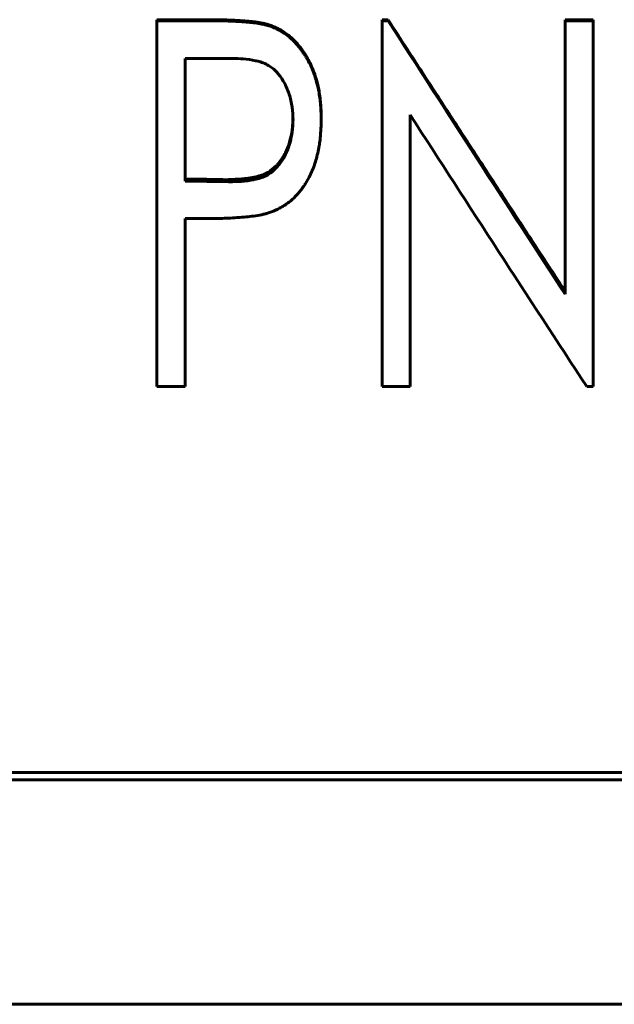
# Model space of a CAD drawing. Header units: millimetres. Extents: x 0 to 420, y 0 to 297.
# Tile 7 of 22: x 122 to 129, y 155 to 167. Entities that reach past the tile are written whole.
import ezdxf

# ---------------------------------------------------------------- set-up
doc = ezdxf.new("R2010")
doc.units = ezdxf.units.MM
doc.linetypes.add('K5LT_BASIC', pattern=[0])
doc.layers.add('Системный слой (1)', color=7, linetype='Continuous', true_color=0x6c6c6c)

# ---------------------------------------------------------------- blocks, each defined once
blk = doc.blocks.new('U15')
at = {"layer": 'Системный слой (1)', "color": 150, "linetype": 'K5LT_BASIC', "lineweight": 60, "true_color": 0x0080ff}
for p, q in [((125.072, 165.553), (125.075, 165.586)), ((125.075, 165.586), (125.076, 165.599)), ((125.076, 165.601), (125.077, 165.604)), ((125.076, 165.6), (125.076, 165.601)), ((125.076, 165.599), (125.076, 165.6)), ((125.076, 165.6), (125.076, 165.6)), ((125.076, 165.599), (125.076, 165.599)), ((125.076, 165.599), (125.076, 165.599)), ((125.077, 165.62), (125.078, 165.648)), ((125.077, 165.609), (125.077, 165.62)), ((125.077, 165.604), (125.077, 165.609)), ((125.078, 165.648), (125.079, 165.667)), ((125.05, 165.428), (125.064, 165.494)), ((125.064, 165.494), (125.068, 165.52)), ((125.068, 165.522), (125.069, 165.524)), ((125.068, 165.521), (125.068, 165.522)), ((125.068, 165.52), (125.068, 165.521)), ((125.068, 165.521), (125.068, 165.521)), ((125.068, 165.521), (125.068, 165.521)), ((125.069, 165.528), (125.07, 165.536)), ((125.069, 165.524), (125.069, 165.528)), ((125.07, 165.536), (125.072, 165.553)), ((124.998, 165.276), (125.022, 165.334)), ((125.022, 165.334), (125.033, 165.366)), ((125.033, 165.368), (125.034, 165.37)), ((125.033, 165.367), (125.033, 165.368)), ((125.033, 165.366), (125.033, 165.367)), ((125.033, 165.367), (125.033, 165.367)), ((125.033, 165.366), (125.033, 165.366)), ((125.034, 165.37), (125.035, 165.374)), ((125.035, 165.374), (125.037, 165.381)), ((125.037, 165.381), (125.042, 165.397)), ((125.042, 165.397), (125.05, 165.428)), ((124.948, 165.183), (124.97, 165.221)), ((124.97, 165.222), (124.971, 165.223)), ((124.97, 165.221), (124.97, 165.222)), ((124.97, 165.221), (124.97, 165.221)), ((124.97, 165.221), (124.97, 165.221)), ((124.971, 165.223), (124.972, 165.224)), ((124.972, 165.224), (124.974, 165.228)), ((124.974, 165.228), (124.977, 165.235)), ((124.977, 165.235), (124.985, 165.249)), ((124.985, 165.249), (124.998, 165.276)), ((124.844, 165.061), (124.878, 165.093)), ((124.878, 165.093), (124.878, 165.094)), ((124.878, 165.094), (124.879, 165.094)), ((124.878, 165.093), (124.878, 165.093)), ((124.878, 165.093), (124.878, 165.093)), ((124.879, 165.094), (124.88, 165.095)), ((124.88, 165.095), (124.882, 165.098)), ((124.882, 165.098), (124.887, 165.103)), ((124.887, 165.103), (124.896, 165.114)), ((124.896, 165.114), (124.914, 165.136)), ((124.914, 165.136), (124.948, 165.183)), ((124.665, 164.963), (124.721, 164.983)), ((124.721, 164.983), (124.752, 164.998)), ((124.752, 164.998), (124.752, 164.998)), ((124.752, 164.998), (124.752, 164.998)), ((124.752, 164.998), (124.752, 164.998)), ((124.752, 164.998), (124.753, 164.998)), ((124.753, 164.998), (124.755, 164.999)), ((124.755, 164.999), (124.758, 165.001)), ((124.758, 165.001), (124.764, 165.004)), ((124.764, 165.004), (124.776, 165.011)), ((124.776, 165.011), (124.8, 165.026)), ((124.8, 165.026), (124.844, 165.061)), ((124.285, 164.92), (124.444, 164.926)), ((124.444, 164.926), (124.444, 164.926)), ((124.444, 164.926), (124.444, 164.926)), ((124.444, 164.926), (124.445, 164.926)), ((124.445, 164.926), (124.445, 164.926)), ((124.445, 164.926), (124.447, 164.926)), ((124.447, 164.926), (124.449, 164.926)), ((124.449, 164.926), (124.455, 164.927)), ((124.455, 164.927), (124.466, 164.927)), ((124.466, 164.927), (124.487, 164.93)), ((124.487, 164.93), (124.529, 164.935)), ((124.529, 164.935), (124.602, 164.947)), ((124.602, 164.947), (124.602, 164.947)), ((124.602, 164.947), (124.602, 164.947)), ((124.602, 164.947), (124.602, 164.947)), ((124.602, 164.947), (124.604, 164.947)), ((124.604, 164.947), (124.606, 164.948)), ((124.606, 164.948), (124.61, 164.949)), ((124.61, 164.949), (124.618, 164.951)), ((124.618, 164.951), (124.634, 164.954)), ((124.634, 164.954), (124.665, 164.963))]:
    blk.add_line(p, q, dxfattribs=at)

msp = doc.modelspace()

# ---------------------------------------------------------------- linework, layer by layer
at = {"layer": 'Системный слой (1)', "color": 150, "linetype": 'K5LT_BASIC', "lineweight": 60, "true_color": 0x0080ff}
for p, q in [((123.4062, 166.8713), (123.4062, 166.8839)), ((123.4062, 166.8839), (124.0499, 166.8839)), ((123.4062, 162.3738), (123.4062, 166.8713)), ((123.4062, 166.8713), (124.0499, 166.8713)), ((124.7971, 166.8032), (124.7971, 166.8164)), ((126.1755, 166.8713), (126.1755, 166.8839)), ((126.1755, 166.8839), (126.2485, 166.8839)), ((126.1755, 166.8713), (126.2485, 166.8713)), ((126.1755, 162.3738), (126.1755, 166.8713)), ((126.2485, 166.8713), (126.2485, 166.8839)), ((128.4255, 166.8713), (128.4255, 166.8839)), ((128.4255, 166.8839), (128.7716, 166.8839)), ((128.4255, 166.8713), (128.7716, 166.8713)), ((128.4255, 163.5081), (128.4255, 166.8713)), ((128.7716, 166.8713), (128.7716, 166.8839)), ((128.7716, 162.3738), (128.7716, 166.8713)), ((123.7524, 164.9005), (123.7524, 166.4067)), ((124.3086, 166.4067), (123.7524, 166.4067)), ((126.5216, 162.3738), (126.5216, 165.7125)), ((125.4255, 165.6573), (125.4255, 165.68)), ((123.7524, 164.9005), (124.2851, 164.8906)), ((124.2851, 164.9197), (124.2851, 164.8906)), ((123.7524, 162.3738), (123.7524, 164.4387)), ((123.9795, 164.4387), (123.7524, 164.4387)), ((123.7524, 162.3738), (123.4062, 162.3738)), ((126.5216, 162.3738), (126.1755, 162.3738)), ((128.7716, 162.3738), (128.6932, 162.3738)), ((131.5216, 157.6322), (104.5216, 157.6322)), ((131.5216, 157.5419), (104.5216, 157.5419)), ((104.5216, 154.781), (131.5216, 154.781))]:
    msp.add_line(p, q, dxfattribs=at)
msp.add_ellipse((124.0188, 10151.9525), major_axis=(85889.3706, -1609.5317), ratio=0.1162373, start_param=-1.5686212, end_param=-1.568615, dxfattribs=at)
for points, knots in [([(124.0499, 166.8839), (124.129, 166.8838), (124.1917, 166.8831), (124.2381, 166.8817), (124.3058, 166.8797), (124.3685, 166.8769), (124.4261, 166.8733), (124.5039, 166.8683), (124.5663, 166.8626), (124.6135, 166.8562), (124.6462, 166.8518), (124.6772, 166.8467), (124.7064, 166.8409), (124.7229, 166.8376), (124.7382, 166.834), (124.7522, 166.8302), (124.7621, 166.8274), (124.7771, 166.8228), (124.7971, 166.8164)], [0, 0, 0, 0, 0.25, 0.25, 0.25, 0.5, 0.5, 0.5, 0.75, 0.75, 0.75, 0.875, 0.875, 0.875, 0.9375, 0.9375, 0.9375, 1, 1, 1, 1]), ([(124.0499, 166.8713), (124.1278, 166.8712), (124.1898, 166.8705), (124.2366, 166.8691), (124.237, 166.8691), (124.3049, 166.8671), (124.3667, 166.8643), (124.4243, 166.8607), (124.4249, 166.8606), (124.5027, 166.8557), (124.5644, 166.85), (124.612, 166.8436), (124.6125, 166.8435), (124.6422, 166.8395), (124.6695, 166.835), (124.699, 166.8294), (124.7022, 166.8288), (124.7209, 166.825), (124.7344, 166.8219), (124.7487, 166.8181), (124.7509, 166.8175), (124.7622, 166.8143), (124.7772, 166.8097), (124.7971, 166.8032)], [0, 0, 0, 0, 0.24609375, 0.24609375, 0.25, 0.25, 0.49609375, 0.49609375, 0.5, 0.5, 0.74609375, 0.74609375, 0.75, 0.75, 0.859375, 0.859375, 0.875, 0.875, 0.9296875, 0.9296875, 0.9375, 0.9375, 0.99999825, 0.99999825, 0.99999825, 0.99999825]), ([(124.7971, 166.8164), (124.8327, 166.803), (124.8595, 166.792), (124.8774, 166.7836), (124.9028, 166.7716), (124.9281, 166.7577), (124.9534, 166.7417), (125, 166.7124), (125.0451, 166.6764), (125.0886, 166.6336), (125.1296, 166.5932), (125.1665, 166.5495), (125.1995, 166.5024), (125.2155, 166.4796), (125.2316, 166.4545), (125.2478, 166.4272), (125.2635, 166.4007), (125.2772, 166.3758), (125.2888, 166.3524), (125.3017, 166.3263), (125.3148, 166.2961), (125.3282, 166.2619), (125.3409, 166.2291), (125.3518, 166.1979), (125.3607, 166.1682), (125.374, 166.1237), (125.3857, 166.0757), (125.3957, 166.0241), (125.4057, 165.9722), (125.4134, 165.9151), (125.4186, 165.8527), (125.421, 165.8241), (125.4227, 165.7953), (125.4237, 165.7664), (125.4243, 165.7472), (125.4249, 165.7184), (125.4255, 165.68)], [0, 0, 0, 0, 0.0625, 0.0625, 0.0625, 0.125, 0.125, 0.125, 0.25, 0.25, 0.25, 0.375, 0.375, 0.375, 0.4375, 0.4375, 0.4375, 0.5, 0.5, 0.5, 0.5714286, 0.5714286, 0.5714286, 0.6428571, 0.6428571, 0.6428571, 0.75, 0.75, 0.75, 0.875, 0.875, 0.875, 0.9375, 0.9375, 0.9375, 1, 1, 1, 1]), ([(124.7971, 166.8032), (124.8305, 166.7905), (124.8561, 166.78), (124.8752, 166.7712), (124.8759, 166.7709), (124.8996, 166.7596), (124.9218, 166.7475), (124.9471, 166.7319), (124.9505, 166.7298), (124.9767, 166.7132), (125.0168, 166.6843), (125.0557, 166.6503), (125.0777, 166.6295), (125.0834, 166.624), (125.1196, 166.588), (125.1484, 166.5553), (125.1835, 166.5092), (125.1914, 166.4983), (125.2077, 166.4749), (125.2157, 166.4627), (125.2318, 166.4375), (125.24, 166.4241), (125.2636, 166.3841), (125.2774, 166.3585), (125.3001, 166.3123), (125.3116, 166.286), (125.3291, 166.242), (125.3346, 166.2273), (125.3447, 166.1992), (125.3494, 166.1855), (125.358, 166.1588), (125.3618, 166.1459), (125.376, 166.0957), (125.3853, 166.0567), (125.3942, 166.0118), (125.395, 166.0076), (125.4007, 165.9781), (125.409, 165.9266), (125.4152, 165.8704), (125.4179, 165.8393), (125.4183, 165.8351), (125.4209, 165.8034), (125.4226, 165.7753), (125.4236, 165.7462), (125.4237, 165.745), (125.4243, 165.7251), (125.4249, 165.696), (125.4255, 165.6573)], [0, 0, 0, 0, 0.0585938, 0.0585938, 0.0625, 0.0625, 0.1171875, 0.1171875, 0.125, 0.125, 0.1875, 0.234375, 0.234375, 0.25, 0.25, 0.34375, 0.34375, 0.375, 0.375, 0.40625, 0.40625, 0.4375, 0.4375, 0.5, 0.5, 0.5625, 0.5625, 0.59375, 0.59375, 0.625, 0.625, 0.65625, 0.65625, 0.7421875, 0.7421875, 0.75, 0.75, 0.8125, 0.8671875, 0.8671875, 0.875, 0.875, 0.9355469, 0.9355469, 0.9375, 0.9375, 1, 1, 1, 1]), ([(125.0793, 165.6554), (125.0784, 165.6901), (125.0773, 165.7171), (125.0759, 165.739), (125.0758, 165.7413), (125.0754, 165.7457), (125.0752, 165.7494), (125.0733, 165.7716), (125.0711, 165.7908), (125.0643, 165.8364), (125.0591, 165.8643), (125.0471, 165.9164), (125.0369, 165.9537), (125.0249, 165.9885), (125.0185, 166.0054), (125.0158, 166.0124), (124.9998, 166.0524), (124.9736, 166.1084), (124.9319, 166.1761), (124.9041, 166.2117), (124.8886, 166.2294), (124.887, 166.2312), (124.8664, 166.254), (124.8326, 166.2858), (124.7961, 166.311), (124.7745, 166.3239), (124.7686, 166.3272), (124.7431, 166.3407), (124.7012, 166.3588), (124.6522, 166.3725), (124.6242, 166.3787), (124.6202, 166.3795), (124.5687, 166.3903), (124.5184, 166.3974), (124.4653, 166.4016), (124.4641, 166.4016), (124.4293, 166.4043), (124.3776, 166.406), (124.3086, 166.4067)], [0, 0, 0, 0, 0.0625, 0.0625, 0.0703125, 0.0703125, 0.078125, 0.078125, 0.125, 0.125, 0.1875, 0.1875, 0.25, 0.28125, 0.28125, 0.296875, 0.296875, 0.375, 0.4375, 0.4921875, 0.4921875, 0.5, 0.5, 0.5625, 0.609375, 0.609375, 0.625, 0.625, 0.6875, 0.7421875, 0.7421875, 0.75, 0.75, 0.8730469, 0.8730469, 0.875, 0.875, 1, 1, 1, 1]), ([(124.2851, 164.8906), (124.3546, 164.8919), (124.407, 164.8939), (124.4429, 164.8965), (124.4432, 164.8965), (124.4988, 164.9008), (124.5498, 164.9076), (124.5985, 164.9175), (124.5997, 164.9178), (124.6303, 164.9241), (124.6775, 164.9368), (124.7188, 164.9534), (124.7409, 164.9638), (124.7459, 164.9662), (124.7747, 164.9811), (124.8159, 165.0074), (124.8536, 165.0408), (124.8728, 165.0604), (124.8754, 165.0631), (124.8947, 165.0836), (124.9232, 165.1184), (124.949, 165.1582), (124.9631, 165.1822), (124.9668, 165.1887), (124.9924, 165.2353), (125.0113, 165.2777), (125.0286, 165.3281), (125.0308, 165.3348), (125.0463, 165.3834), (125.057, 165.4283), (125.066, 165.4826), (125.0672, 165.4898), (125.0718, 165.5213), (125.0745, 165.5469), (125.0762, 165.574), (125.0762, 165.5751), (125.0774, 165.5933), (125.0784, 165.6199), (125.0793, 165.6554)], [0, 0, 0, 0, 0.12304688, 0.12304688, 0.125, 0.125, 0.24609375, 0.24609375, 0.25, 0.25, 0.3125, 0.359375, 0.359375, 0.375, 0.375, 0.4375, 0.4921875, 0.4921875, 0.5, 0.5, 0.5625, 0.609375, 0.609375, 0.625, 0.625, 0.734375, 0.734375, 0.75, 0.75, 0.859375, 0.859375, 0.875, 0.875, 0.93554687, 0.93554687, 0.9375, 0.9375, 0.99999728, 0.99999728, 0.99999728, 0.99999728]), ([(125.4255, 165.6573), (125.4252, 165.6378), (125.4249, 165.6207), (125.4245, 165.5987), (125.4243, 165.587), (125.424, 165.5771), (125.4238, 165.572), (125.4238, 165.5712), (125.4229, 165.545), (125.4214, 165.5196), (125.4191, 165.4895), (125.4188, 165.4862), (125.4156, 165.4474), (125.4095, 165.388), (125.402, 165.338), (125.3977, 165.3138), (125.3972, 165.3111), (125.3917, 165.2818), (125.3858, 165.2538), (125.3708, 165.1905), (125.3632, 165.1624), (125.3474, 165.1127), (125.3374, 165.0848), (125.317, 165.0328), (125.3083, 165.0122), (125.2968, 164.9868), (125.294, 164.981), (125.2728, 164.937), (125.2516, 164.8993), (125.2193, 164.8492), (125.2106, 164.8362), (125.1767, 164.7877), (125.1491, 164.7538), (125.1091, 164.7117), (125.0985, 164.7011), (125.0529, 164.6577), (125.013, 164.6266), (124.9622, 164.5941), (124.9554, 164.5898), (124.9254, 164.5717), (124.9004, 164.5585), (124.8736, 164.5462), (124.8724, 164.5457), (124.854, 164.5373), (124.827, 164.5264), (124.7908, 164.5126)], [0, 0, 0, 0, 0.03125, 0.03125, 0.046875, 0.05859375, 0.05859375, 0.0625, 0.0625, 0.1171875, 0.1171875, 0.125, 0.125, 0.1875, 0.2421875, 0.2421875, 0.25, 0.25, 0.3125, 0.3125, 0.375, 0.375, 0.4375, 0.4375, 0.484375, 0.484375, 0.5, 0.5, 0.59375, 0.59375, 0.625, 0.625, 0.71875, 0.71875, 0.75, 0.75, 0.859375, 0.859375, 0.875, 0.875, 0.93554688, 0.93554688, 0.9375, 0.9375, 0.99999947, 0.99999947, 0.99999947, 0.99999947]), ([(124.7908, 164.5126), (124.7705, 164.5065), (124.7548, 164.502), (124.7432, 164.4988), (124.7428, 164.4987), (124.7298, 164.4952), (124.7175, 164.4922), (124.7006, 164.4884), (124.6959, 164.4874), (124.6627, 164.4805), (124.6303, 164.475), (124.5936, 164.47), (124.5922, 164.4698), (124.5387, 164.4626), (124.4734, 164.4564), (124.393, 164.4509), (124.3901, 164.4507), (124.3198, 164.446), (124.2538, 164.4428), (124.188, 164.441), (124.1853, 164.4409), (124.1361, 164.4396), (124.068, 164.4389), (123.9795, 164.4387)], [0, 0, 0, 0, 0.0585938, 0.0585938, 0.0625, 0.0625, 0.109375, 0.109375, 0.125, 0.125, 0.2460938, 0.2460938, 0.25, 0.25, 0.4921875, 0.4921875, 0.5, 0.5, 0.7421875, 0.7421875, 0.75, 0.75, 1, 1, 1, 1])]:
    msp.add_open_spline(points, degree=3, knots=knots, dxfattribs=at)
for points, degree in [([(126.2485, 166.8839), (126.7927, 166.046), (127.337, 165.2096), (127.8812, 164.3766), (128.4255, 163.5487)], 4), ([(126.2485, 166.8713), (126.9741, 165.7447), (127.6998, 164.6212), (128.4255, 163.5081)], 3), ([(128.6932, 162.3738), (127.9693, 163.4763), (127.2455, 164.5916), (126.5216, 165.7125)], 3)]:
    msp.add_open_spline(points, degree=degree, dxfattribs=at)

# ---------------------------------------------------------------- block references
at = {"layer": 'Системный слой (1)'}
msp.add_blockref('U15', (0, 0), dxfattribs=at)

doc.saveas('drawing.dxf')
